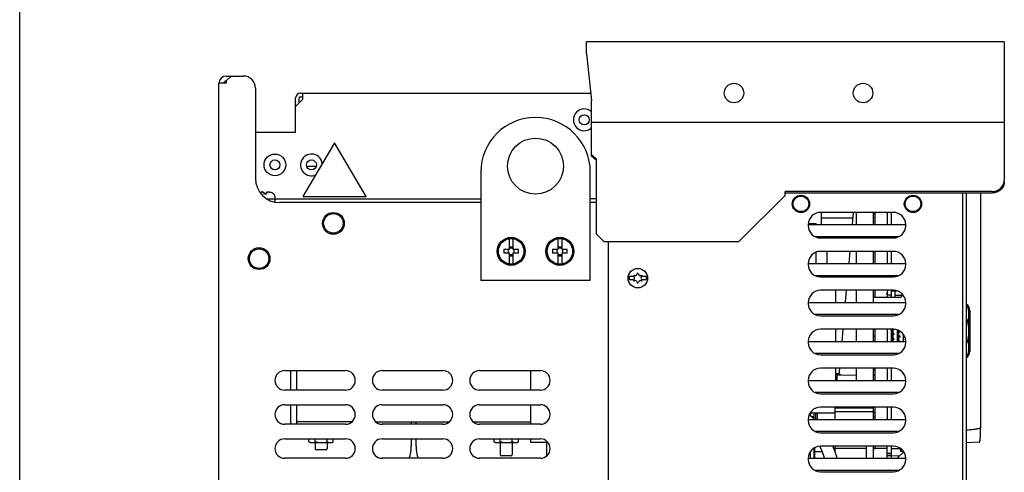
# Model space of a CAD drawing. Header units: millimetres. Extents: x 0 to 1800, y 0 to 1800.
# Tile 9 of 37: x 0 to 404, y 1178 to 1364. Entities that reach past the tile are written whole.
import ezdxf

# ---------------------------------------------------------------- set-up
doc = ezdxf.new("R2010")
doc.units = ezdxf.units.MM
doc.header["$LTSCALE"] = 117.333333
doc.layers.get('0').update_dxf_attribs({"linetype": 'CONTINUOUS'})
doc.layers.add('00_COMPONENTS', color=7, linetype='CONTINUOUS')

msp = doc.modelspace()

# ---------------------------------------------------------------- linework, layer by layer
at = {"color": 7, "linetype": 'CONTINUOUS'}
msp.add_line((0, 0), (0, 1800), dxfattribs=at)
msp.add_line((0, 0), (0, 1800), dxfattribs=at)
at = {"layer": '00_COMPONENTS', "color": 7, "linetype": 'CONTINUOUS'}
for p, q in [((232.81, 1350.22), (232.81, 1355.16)), ((404.31, 1355.16), (232.81, 1355.16)), ((404.31, 1355.16), (404.31, 1298.33)), ((232.81, 1350.22), (234.81, 1331.16)), ((84.81, 1339.16), (86.81, 1341.16)), ((84.81, 1341.16), (91.81, 1341.16)), ((84.81, 1339.16), (84.81, 1338.16)), ((81.81, 600.16), (81.81, 1338.16)), ((84.81, 1338.16), (81.81, 1338.16)), ((96.81, 1336.16), (96.81, 1299.16)), ((114.81, 1330.16), (114.81, 1332.16)), ((115.31, 1332.66), (116.31, 1332.66)), ((234.81, 1308.3), (234.81, 1331.16)), ((404.31, 1322.07), (234.81, 1322.07)), ((129.31, 1313.66), (116.31, 1291.66)), ((142.31, 1291.66), (129.31, 1313.66)), ((234.81, 1308.87), (236.81, 1307.02)), ((236.81, 1306.45), (234.81, 1308.3)), ((236.81, 1276.16), (236.81, 1307.02)), ((117.82, 1304.16), (121.79, 1304.16)), ((98.81, 1293.45), (99.11, 1293.53)), ((99.79, 1293.6), (99.79, 1293.45)), ((100.21, 1293.52), (100.21, 1292.66)), ((101.41, 1292.66), (100.21, 1292.66)), ((101.41, 1292.66), (101.41, 1293.52)), ((101.82, 1293.61), (101.82, 1293.45)), ((102.51, 1293.53), (102.81, 1293.45)), ((104.81, 1291.87), (104.81, 1289.37)), ((116.31, 1291.66), (142.31, 1291.66)), ((295.31, 1273.16), (314.31, 1292.16)), ((314.31, 1292.16), (314.31, 1293.71)), ((399.31, 1293.71), (314.31, 1293.71)), ((314.31, 1293.14), (399.31, 1293.14)), ((394.57, 1293.14), (394.57, 1196.57)), ((189.31, 1289.16), (106.81, 1289.16)), ((236.81, 1289.16), (234.31, 1289.16)), ((329.06, 1285.16), (329.06, 1280.16)), ((329.06, 1282.94), (342.05, 1282.94)), ((342.25, 1285.16), (341.81, 1280.16)), ((343.66, 1280.16), (343.66, 1285.16)), ((350.66, 1280.16), (350.66, 1285.16)), ((351.26, 1284.47), (350.66, 1284.49)), ((351.26, 1282.94), (350.66, 1282.93)), ((356.26, 1285.16), (356.26, 1280.16)), ((357.86, 1285.16), (357.86, 1280.16)), ((323.81, 1280.16), (363.81, 1280.16)), ((323.83, 1280.6), (327.06, 1280.6)), ((327.06, 1280.16), (327.06, 1280.6)), ((350.66, 1281.6), (351.26, 1281.61)), ((201.06, 1269.91), (201.06, 1274.33)), ((202.56, 1274.33), (202.56, 1269.91)), ((221.06, 1269.91), (221.06, 1274.33)), ((222.56, 1274.33), (222.56, 1269.91)), ((236.81, 1276.16), (239.81, 1273.16)), ((360.97, 1275.16), (326.64, 1275.16)), ((201.06, 1269.91), (198.83, 1269.91)), ((201.06, 1271.06), (202.56, 1271.06)), ((204.79, 1269.91), (202.56, 1269.91)), ((221.06, 1269.91), (218.83, 1269.91)), ((221.06, 1271.06), (222.56, 1271.06)), ((224.79, 1269.91), (222.56, 1269.91)), ((239.81, 1273.16), (295.31, 1273.16)), ((201.06, 1268.41), (198.83, 1268.41)), ((201.06, 1263.99), (201.06, 1268.41)), ((201.06, 1267.26), (202.56, 1267.26)), ((202.56, 1268.41), (202.56, 1263.99)), ((204.79, 1268.41), (202.56, 1268.41)), ((221.06, 1268.41), (218.83, 1268.41)), ((221.06, 1263.99), (221.06, 1268.41)), ((221.06, 1267.26), (222.56, 1267.26)), ((222.56, 1268.41), (222.56, 1263.99)), ((224.79, 1268.41), (222.56, 1268.41)), ((327.06, 1264.16), (327.06, 1268.84)), ((331.42, 1269.16), (331.42, 1264.16)), ((340.84, 1269.16), (340.4, 1264.16)), ((343.66, 1264.16), (343.66, 1269.16)), ((350.66, 1264.16), (350.66, 1269.16)), ((356.26, 1269.16), (356.26, 1264.16)), ((357.86, 1269.16), (357.86, 1264.16)), ((323.81, 1264.16), (363.81, 1264.16)), ((252.17, 1258.76), (250.24, 1258.76)), ((250.24, 1257.56), (252.17, 1257.56)), ((257.37, 1258.76), (255.44, 1258.76)), ((255.44, 1257.56), (257.37, 1257.56)), ((360.97, 1259.16), (326.64, 1259.16)), ((335.06, 1248.16), (335.06, 1253.16)), ((339.43, 1253.16), (338.99, 1248.16)), ((343.66, 1248.16), (343.66, 1253.16)), ((350.66, 1248.16), (350.66, 1253.16)), ((361.66, 1250.16), (350.66, 1250.16)), ((356.26, 1251.66), (355.81, 1251.66)), ((356.26, 1253.16), (356.26, 1250.16)), ((357.86, 1251.16), (356.26, 1251.16)), ((357.86, 1253.16), (357.86, 1250.16)), ((359.36, 1251.11), (362.61, 1251.11)), ((362.74, 1251.24), (361.66, 1250.16)), ((323.81, 1248.16), (363.81, 1248.16)), ((389.16, 1247.08), (389.16, 1246.47)), ((360.97, 1243.16), (326.64, 1243.16)), ((389.66, 1244.91), (389.66, 1228.05)), ((390.16, 1244.47), (389.66, 1244.48)), ((390.16, 1244.91), (390.16, 1228.06)), ((335.06, 1232.16), (335.06, 1237.16)), ((338.02, 1237.16), (337.58, 1232.16)), ((343.66, 1232.16), (343.66, 1237.16)), ((350.66, 1232.16), (350.66, 1237.16)), ((350.66, 1234.31), (351.26, 1234.3)), ((356.26, 1237.16), (356.26, 1232.16)), ((357.86, 1237.16), (357.86, 1232.16)), ((358.26, 1236.41), (357.86, 1236.41)), ((358.26, 1235.91), (357.86, 1235.91)), ((358.26, 1234.41), (357.86, 1234.41)), ((358.26, 1233.91), (357.86, 1233.91)), ((358.26, 1232.16), (358.26, 1237.16)), ((358.46, 1232.16), (358.46, 1237.16)), ((358.66, 1232.16), (358.66, 1237.16)), ((358.96, 1236.94), (358.66, 1236.94)), ((358.66, 1235.39), (358.96, 1235.39)), ((358.96, 1234.94), (358.66, 1234.94)), ((358.66, 1233.39), (358.96, 1233.39)), ((358.96, 1237.15), (358.96, 1236.94)), ((358.96, 1235.39), (358.96, 1234.94)), ((358.96, 1233.39), (358.96, 1232.94)), ((360.51, 1232.16), (360.51, 1236.86)), ((360.91, 1236.69), (360.91, 1232.16)), ((360.96, 1236.41), (360.96, 1235.91)), ((360.96, 1236.41), (361.43, 1236.41)), ((361.46, 1235.91), (360.96, 1235.91)), ((360.96, 1234.41), (360.96, 1233.91)), ((360.96, 1234.41), (361.46, 1234.41)), ((361.46, 1233.91), (360.96, 1233.91)), ((361.46, 1236.39), (361.46, 1235.91)), ((361.46, 1234.41), (361.46, 1233.91)), ((362.91, 1232.16), (362.91, 1235.02)), ((323.81, 1232.16), (363.81, 1232.16)), ((358.26, 1232.41), (357.86, 1232.41)), ((358.96, 1232.94), (358.66, 1232.94)), ((360.96, 1232.41), (360.96, 1232.16)), ((360.96, 1232.41), (361.46, 1232.41)), ((361.46, 1232.41), (361.46, 1232.16)), ((360.97, 1227.16), (326.64, 1227.16)), ((389.16, 1226.49), (389.16, 1225.88)), ((390.16, 1228.49), (389.66, 1228.48)), ((335.06, 1216.16), (335.06, 1221.16)), ((336.62, 1221.16), (336.39, 1218.61)), ((343.66, 1216.16), (343.66, 1221.16)), ((350.66, 1216.16), (350.66, 1221.16)), ((356.26, 1221.16), (356.26, 1216.16)), ((357.86, 1221.16), (357.86, 1216.16)), ((108.81, 1220.16), (133.81, 1220.16)), ((111.28, 1212.16), (111.28, 1220.16)), ((113.78, 1212.16), (113.78, 1220.16)), ((148.81, 1220.16), (173.81, 1220.16)), ((188.81, 1220.16), (213.81, 1220.16)), ((209.78, 1220.16), (209.78, 1212.16)), ((335.06, 1218.94), (336.42, 1218.94)), ((337.06, 1218.61), (335.06, 1218.61)), ((335.66, 1217.51), (335.06, 1217.51)), ((343.66, 1218.3), (335.66, 1218.16)), ((335.66, 1216.16), (335.66, 1218.16)), ((337.06, 1218.19), (337.06, 1218.61)), ((350.66, 1220.56), (351.26, 1220.56)), ((350.66, 1218.46), (351.26, 1218.46)), ((350.66, 1218.26), (351.26, 1218.25)), ((323.81, 1216.16), (363.81, 1216.16)), ((335.66, 1216.41), (335.06, 1216.41)), ((133.81, 1212.16), (108.81, 1212.16)), ((173.81, 1212.16), (148.81, 1212.16)), ((213.81, 1212.16), (188.81, 1212.16)), ((360.97, 1211.16), (326.64, 1211.16)), ((108.81, 1206.16), (133.81, 1206.16)), ((111.28, 1198.16), (111.28, 1206.16)), ((113.78, 1198.16), (113.78, 1206.16)), ((148.81, 1206.16), (173.81, 1206.16)), ((188.81, 1206.16), (213.81, 1206.16)), ((209.78, 1206.16), (209.78, 1198.16)), ((334.86, 1200.16), (334.86, 1205.16)), ((334.86, 1204.91), (350.66, 1204.91)), ((350.66, 1200.16), (350.66, 1205.16)), ((356.26, 1205.16), (356.26, 1200.16)), ((357.86, 1205.16), (357.86, 1200.16)), ((325.65, 1200.84), (324.15, 1201.96)), ((324.66, 1202.68), (324.49, 1202.68)), ((324.61, 1202.86), (334.86, 1202.77)), ((324.66, 1201.58), (324.66, 1202.86)), ((326.26, 1201.16), (325.22, 1201.16)), ((326.4, 1200.16), (325.65, 1200.84)), ((326.26, 1200.29), (326.26, 1202.85)), ((326.96, 1200.16), (326.96, 1202.84)), ((327.61, 1200.16), (327.61, 1202.84)), ((334.86, 1203.41), (350.66, 1203.41)), ((350.66, 1203.06), (351.26, 1203.06)), ((350.66, 1202.94), (351.26, 1202.94)), ((351.26, 1201.01), (350.66, 1201.02)), ((133.81, 1198.16), (108.81, 1198.16)), ((136.44, 1199.16), (113.78, 1199.16)), ((146.17, 1199.16), (176.44, 1199.16)), ((173.81, 1198.16), (148.81, 1198.16)), ((160.79, 1199.16), (160.79, 1198.16)), ((162.79, 1198.16), (162.79, 1199.16)), ((186.17, 1199.16), (209.78, 1199.16)), ((213.81, 1198.16), (188.81, 1198.16)), ((323.81, 1200.16), (363.81, 1200.16)), ((360.97, 1195.16), (326.64, 1195.16)), ((394.45, 1192.64), (394.46, 1192.74)), ((394.46, 1192.74), (394.47, 1192.84)), ((394.47, 1192.94), (394.48, 1193.05)), ((394.47, 1192.84), (394.47, 1192.94)), ((394.48, 1193.16), (394.49, 1193.28)), ((394.48, 1193.05), (394.48, 1193.16)), ((394.49, 1193.28), (394.5, 1193.4)), ((394.5, 1193.52), (394.51, 1193.64)), ((394.5, 1193.4), (394.5, 1193.52)), ((394.51, 1193.76), (394.52, 1193.89)), ((394.51, 1193.64), (394.51, 1193.76)), ((394.52, 1194.03), (394.53, 1194.16)), ((394.52, 1193.89), (394.52, 1194.03)), ((394.53, 1194.3), (394.54, 1194.44)), ((394.53, 1194.16), (394.53, 1194.3)), ((394.54, 1194.73), (394.55, 1194.88)), ((394.54, 1194.58), (394.54, 1194.73)), ((394.54, 1194.44), (394.54, 1194.58)), ((394.55, 1195.18), (394.56, 1195.34)), ((394.55, 1195.03), (394.55, 1195.18)), ((394.55, 1194.88), (394.55, 1195.03)), ((394.56, 1195.81), (394.57, 1195.98)), ((394.56, 1195.65), (394.56, 1195.81)), ((394.56, 1195.49), (394.56, 1195.65)), ((394.56, 1195.34), (394.56, 1195.49)), ((394.57, 1196.31), (394.57, 1196.58)), ((394.57, 1196.14), (394.57, 1196.31)), ((394.57, 1195.98), (394.57, 1196.14)), ((108.81, 1192.16), (133.81, 1192.16)), ((118.78, 1191.05), (118.78, 1192.16)), ((118.78, 1191.05), (118.78, 1191.05)), ((119.27, 1190.66), (128.3, 1190.66)), ((121.28, 1191.05), (121.28, 1192.16)), ((121.28, 1190.66), (121.28, 1188.16)), ((126.28, 1191.05), (126.28, 1192.16)), ((126.28, 1190.66), (126.28, 1188.16)), ((128.78, 1191.05), (128.78, 1192.16)), ((128.78, 1191.05), (128.78, 1191.05)), ((148.81, 1192.16), (173.81, 1192.16)), ((160.79, 1192.16), (160.79, 1189.16)), ((162.79, 1189.16), (162.79, 1192.16)), ((188.81, 1192.16), (213.81, 1192.16)), ((194.78, 1191.05), (194.78, 1192.16)), ((194.78, 1191.05), (194.78, 1191.05)), ((195.27, 1190.66), (204.3, 1190.66)), ((197.28, 1191.05), (197.28, 1192.16)), ((197.28, 1190.66), (197.28, 1185.66)), ((202.28, 1191.05), (202.28, 1192.16)), ((202.28, 1190.66), (202.28, 1185.66)), ((204.78, 1191.05), (204.78, 1192.16)), ((204.78, 1191.05), (204.78, 1191.05)), ((209.78, 1192.16), (209.78, 1190.66)), ((216.92, 1190.66), (209.78, 1190.66)), ((216.28, 1190.66), (216.28, 1185.02)), ((328.45, 1189.14), (329.04, 1187.9)), ((334.46, 1187.84), (333.92, 1189.16)), ((334.86, 1186.68), (334.86, 1189.16)), ((347.66, 1184.16), (347.66, 1189.16)), ((350.66, 1184.16), (350.66, 1189.16)), ((356.26, 1184.16), (356.26, 1189.16)), ((357.86, 1189.16), (357.86, 1186.16)), ((393.93, 1190.77), (388.66, 1190.58)), ((393.93, 1190.77), (393.99, 1190.77)), ((393.99, 1190.77), (394.05, 1190.79)), ((394.05, 1190.79), (394.1, 1190.82)), ((394.1, 1190.82), (394.13, 1190.85)), ((394.13, 1190.85), (394.17, 1190.88)), ((394.17, 1190.88), (394.19, 1190.91)), ((394.19, 1190.91), (394.21, 1190.94)), ((394.21, 1190.94), (394.22, 1190.97)), ((394.22, 1190.97), (394.24, 1190.99)), ((394.24, 1190.99), (394.25, 1191.02)), ((394.25, 1191.02), (394.26, 1191.05)), ((394.26, 1191.05), (394.27, 1191.07)), ((394.27, 1191.1), (394.28, 1191.13)), ((394.27, 1191.07), (394.27, 1191.1)), ((394.28, 1191.13), (394.29, 1191.16)), ((394.29, 1191.16), (394.3, 1191.19)), ((394.3, 1191.23), (394.31, 1191.27)), ((394.3, 1191.19), (394.3, 1191.23)), ((394.31, 1191.27), (394.32, 1191.3)), ((394.32, 1191.3), (394.33, 1191.34)), ((394.33, 1191.39), (394.34, 1191.43)), ((394.33, 1191.34), (394.33, 1191.39)), ((394.34, 1191.43), (394.35, 1191.48)), ((394.35, 1191.53), (394.36, 1191.59)), ((394.35, 1191.48), (394.35, 1191.53)), ((394.36, 1191.59), (394.37, 1191.64)), ((394.37, 1191.7), (394.38, 1191.76)), ((394.37, 1191.64), (394.37, 1191.7)), ((394.38, 1191.76), (394.39, 1191.83)), ((394.39, 1191.89), (394.4, 1191.97)), ((394.39, 1191.83), (394.39, 1191.89)), ((394.4, 1191.97), (394.41, 1192.04)), ((394.41, 1192.12), (394.42, 1192.2)), ((394.41, 1192.04), (394.41, 1192.12)), ((394.42, 1192.2), (394.43, 1192.28)), ((394.43, 1192.36), (394.44, 1192.45)), ((394.43, 1192.28), (394.43, 1192.36)), ((394.44, 1192.45), (394.45, 1192.54)), ((394.45, 1192.54), (394.45, 1192.64)), ((125.78, 1187.66), (121.78, 1187.66)), ((201.78, 1185.16), (197.78, 1185.16)), ((324.66, 1184.16), (324.66, 1186.94)), ((326.26, 1184.16), (326.26, 1188.46)), ((326.26, 1187.16), (326.33, 1187.16)), ((326.26, 1187.11), (326.33, 1187.11)), ((326.26, 1186.96), (326.33, 1186.96)), ((326.26, 1185.16), (326.33, 1185.16)), ((326.33, 1188.5), (326.33, 1187.16)), ((326.33, 1187.16), (326.33, 1187.11)), ((326.33, 1187.11), (326.33, 1186.96)), ((326.33, 1186.96), (326.33, 1185.16)), ((326.33, 1186.94), (329.43, 1186.94)), ((326.33, 1185.14), (326.33, 1184.16)), ((329.04, 1187.9), (329.8, 1186.02)), ((329.8, 1186.02), (330.44, 1184.16)), ((335.22, 1185.63), (334.46, 1187.84)), ((334.77, 1186.94), (334.86, 1186.94)), ((347.66, 1188.16), (334.86, 1188.16)), ((335.64, 1184.16), (335.22, 1185.63)), ((350.66, 1188.16), (351.26, 1188.16)), ((357.86, 1186.16), (356.26, 1186.16)), ((357.86, 1185.21), (356.26, 1185.21)), ((356.74, 1186.14), (357.85, 1186.11)), ((357.86, 1185.21), (357.86, 1184.16)), ((361.18, 1185.03), (357.86, 1185.21)), ((360.31, 1184.16), (363.01, 1186.86)), ((360.72, 1188.16), (362.1, 1187.92)), ((361.79, 1186.89), (361.79, 1187.97)), ((362.99, 1186.89), (361.79, 1186.89)), ((133.81, 1184.16), (108.81, 1184.16)), ((173.81, 1184.16), (148.81, 1184.16)), ((213.81, 1184.16), (188.81, 1184.16)), ((323.81, 1184.16), (363.81, 1184.16)), ((360.97, 1179.16), (326.64, 1179.16))]:
    msp.add_line(p, q, dxfattribs=at)
at = {"layer": '00_COMPONENTS', "color": 3, "linetype": 'CONTINUOUS'}
for p, q in [((113.31, 1318.16), (113.31, 1332.16)), ((116.31, 1331.66), (113.31, 1328.66)), ((115.31, 1334.16), (234.49, 1334.16)), ((116.31, 1331.66), (116.31, 1334.16)), ((96.81, 1318.16), (113.31, 1318.16)), ((189.31, 1301.66), (189.31, 1257.16)), ((234.31, 1257.16), (234.31, 1301.66)), ((101.81, 1290.66), (189.31, 1290.66)), ((236.81, 1290.66), (234.31, 1290.66)), ((387.16, 1293.14), (387.16, 1173.66)), ((388.66, 1293.14), (388.66, 1173.66)), ((358.81, 1285.16), (328.81, 1285.16)), ((323.81, 1280.16), (323.81, 1279.66)), ((363.81, 1279.66), (363.81, 1280.16)), ((328.81, 1274.66), (358.81, 1274.66)), ((241.81, 680.66), (241.81, 1273.16)), ((358.81, 1269.16), (328.81, 1269.16)), ((323.81, 1264.16), (323.81, 1263.66)), ((363.81, 1263.66), (363.81, 1264.16)), ((328.81, 1258.66), (358.81, 1258.66)), ((234.31, 1257.16), (189.31, 1257.16)), ((358.81, 1253.16), (328.81, 1253.16)), ((323.81, 1248.16), (323.81, 1247.66)), ((363.81, 1247.66), (363.81, 1248.16)), ((328.81, 1242.66), (358.81, 1242.66)), ((358.81, 1237.16), (328.81, 1237.16)), ((323.81, 1232.16), (323.81, 1231.66)), ((363.81, 1231.66), (363.81, 1232.16)), ((328.81, 1226.66), (358.81, 1226.66)), ((358.81, 1221.16), (328.81, 1221.16)), ((323.81, 1216.16), (323.81, 1215.66)), ((363.81, 1215.66), (363.81, 1216.16)), ((328.81, 1210.66), (358.81, 1210.66)), ((358.81, 1205.16), (328.81, 1205.16)), ((323.81, 1200.16), (323.81, 1199.66)), ((363.81, 1199.66), (363.81, 1200.16)), ((328.81, 1194.66), (358.81, 1194.66)), ((358.81, 1189.16), (328.81, 1189.16)), ((323.81, 1184.16), (323.81, 1183.66)), ((363.81, 1183.66), (363.81, 1184.16)), ((328.81, 1178.66), (358.81, 1178.66))]:
    msp.add_line(p, q, dxfattribs=at)
at = {"layer": '00_COMPONENTS', "color": 6, "linetype": 'CONTINUOUS'}
for p, q in [((351.26, 1280.16), (351.26, 1285.16)), ((351.26, 1264.16), (351.26, 1269.16)), ((351.26, 1250.16), (351.26, 1253.16)), ((357.86, 1252.99), (360.08, 1252.99)), ((359.36, 1252.99), (359.36, 1250.16)), ((351.26, 1232.16), (351.26, 1237.16)), ((351.26, 1216.16), (351.26, 1221.16)), ((351.26, 1200.16), (351.26, 1205.16)), ((351.26, 1188.16), (351.26, 1189.16)), ((356.26, 1188.16), (351.26, 1188.16)), ((357.86, 1188.16), (361.8, 1188.16)), ((357.86, 1186.16), (357.86, 1185.21))]:
    msp.add_line(p, q, dxfattribs=at)
at = {"layer": '00_COMPONENTS', "color": 7, "linetype": 'CONTINUOUS'}
for centre, radius in [((293.31, 1334.16), 4), ((346.31, 1334.16), 4), ((231.81, 1323.16), 2.05), ((104.81, 1304.66), 2.05), ((119.81, 1304.66), 2.05), ((320.81, 1288.66), 3.2), ((366.81, 1288.66), 3.2), ((128.81, 1280.66), 4.47), ((128.81, 1280.66), 4), ((201.81, 1269.16), 5.75), ((201.81, 1269.16), 5.7), ((201.81, 1269.16), 5.25), ((221.81, 1269.16), 5.75), ((221.81, 1269.16), 5.7), ((221.81, 1269.16), 5.25), ((98.31, 1266.16), 4.47), ((98.31, 1266.16), 4), ((253.81, 1258.16), 4)]:
    msp.add_circle(centre, radius, dxfattribs=at)
at = {"layer": '00_COMPONENTS', "color": 3, "linetype": 'CONTINUOUS'}
for centre, radius in [((211.81, 1304.16), 11.5), ((104.81, 1304.66), 4.47), ((320.81, 1288.66), 3.56), ((366.81, 1288.66), 3.56)]:
    msp.add_circle(centre, radius, dxfattribs=at)
at = {"layer": '00_COMPONENTS', "color": 7, "linetype": 'CONTINUOUS'}
for centre, radius, start, end in [((84.81, 1338.16), 3, 90, 180), ((91.81, 1336.16), 5, 0, 90), ((115.31, 1332.16), 0.5, 90, 180), ((106.81, 1299.16), 10, 180, 270), ((399.99, 1298.34), 4.32, 343.8514, 359.9309), ((100.81, 1287.26), 6.5, 107.9202, 109.4091), ((100.31, 1289.11), 4.58, 104.5462, 105.1779), ((99.77, 1293.61), 0.0157, 0.2864, 6.0899), ((101.84, 1293.61), 0.0157, 173.8707, 179.8982), ((101.31, 1289.1), 4.58, 74.822, 75.453), ((100.81, 1287.26), 6.5, 56.9443, 72.0798), ((103.81, 1291.87), 1, 0, 56.9443), ((201.81, 1269.16), 5.22, 81.7413, 98.2587), ((221.81, 1269.16), 5.22, 81.7413, 98.2587), ((212.69, 1269.16), 13.88, 176.9033, 183.0967), ((190.92, 1269.16), 13.88, 356.9033, 3.0967), ((232.69, 1269.16), 13.88, 176.9033, 183.0967), ((210.92, 1269.16), 13.88, 356.9033, 3.0967), ((201.81, 1269.16), 5.22, 261.7413, 278.2587), ((221.81, 1269.16), 5.22, 261.7413, 278.2587), ((253.81, 1258.16), 3.61, 170.4403, 189.5597), ((252.33, 1259.01), 0.3, 60, 240), ((252.33, 1257.31), 0.3, 120, 300), ((251.84, 1258.16), 0.681, 300, 60), ((252.83, 1259.86), 0.681, 240, 360), ((253.81, 1259.86), 0.3, 0, 180), ((254.79, 1259.86), 0.681, 180, 300), ((255.77, 1258.16), 0.681, 120, 240), ((255.28, 1259.01), 0.3, 300, 120), ((255.28, 1257.31), 0.3, 240, 60), ((253.81, 1258.16), 3.61, 350.4403, 9.5597), ((252.83, 1256.46), 0.681, 0, 120), ((253.81, 1256.46), 0.3, 180, 360), ((254.79, 1256.46), 0.681, 60, 180), ((387.16, 1244.91), 3, 0, 59.9902), ((386.96, 1244.91), 2.7, 0, 50.9724), ((387.16, 1247.08), 2, 0, 1.8186), ((387.16, 1228.06), 3, 300.0098, 360), ((386.96, 1228.05), 2.7, 309.0277, 360), ((387.16, 1225.88), 2, 358.1816, 360), ((108.81, 1216.16), 4, 90, 270), ((133.81, 1216.16), 4, 270, 90), ((148.81, 1216.16), 4, 90, 270), ((173.81, 1216.16), 4, 270, 90), ((188.81, 1216.16), 4, 90, 270), ((213.81, 1216.16), 4, 270, 90), ((108.81, 1202.16), 4, 90, 270), ((133.81, 1202.16), 4, 270, 90), ((148.81, 1202.16), 4, 90, 270), ((173.81, 1202.16), 4, 270, 90), ((188.81, 1202.16), 4, 90, 270), ((213.81, 1202.16), 4, 270, 90), ((108.81, 1188.16), 4, 90, 270), ((119.37, 1191.29), 0.637, 201.7598, 260.2384), ((128.19, 1191.29), 0.637, 279.7616, 338.2402), ((128.23, 1191.27), 0.59, 331.3485, 333.816), ((128.23, 1191.27), 0.595, 333.8132, 334.5368), ((128.22, 1191.28), 0.601, 334.5425, 338.1928), ((128.22, 1191.28), 0.607, 338.1879, 338.3376), ((133.81, 1188.16), 4, 270, 90), ((148.81, 1188.16), 4, 90, 270), ((145.79, 1189.16), 15, 340.5192, 360), ((177.79, 1189.16), 15, 180, 199.4808), ((173.81, 1188.16), 4, 270, 90), ((188.81, 1188.16), 4, 90, 270), ((195.37, 1191.29), 0.637, 201.7598, 260.2384), ((204.19, 1191.29), 0.637, 279.7616, 338.2402), ((204.23, 1191.27), 0.59, 331.3485, 333.816), ((204.23, 1191.27), 0.595, 333.8132, 334.5368), ((204.22, 1191.28), 0.601, 334.5425, 338.1928), ((204.22, 1191.28), 0.607, 338.1879, 338.3376), ((213.81, 1188.16), 4, 270, 90), ((121.78, 1188.16), 0.5, 180, 270), ((125.78, 1188.16), 0.5, 270, 360), ((197.78, 1185.66), 0.5, 180, 270), ((201.78, 1185.66), 0.5, 270, 360)]:
    msp.add_arc(centre, radius, start, end, dxfattribs=at)
at = {"layer": '00_COMPONENTS', "color": 3, "linetype": 'CONTINUOUS'}
for centre, radius, start, end in [((84.81, 1338.16), 1, 96.0209, 180), ((115.31, 1332.16), 2, 90, 180), ((231.81, 1323.16), 4.47, 47.8477, 312.1523), ((211.81, 1301.66), 22.5, 0, 180), ((112.81, 1318.66), 0.5, 280.4837, 360), ((119.81, 1304.66), 4.47, 5.7757, 293.0601), ((328.81, 1280.16), 5, 90, 180), ((358.81, 1280.16), 5, 0, 90), ((328.81, 1279.66), 5, 180, 270), ((358.81, 1279.66), 5, 270, 360), ((328.81, 1264.16), 5, 90, 180), ((358.81, 1264.16), 5, 0, 90), ((328.81, 1263.66), 5, 180, 270), ((358.81, 1263.66), 5, 270, 360), ((328.81, 1248.16), 5, 90, 180), ((358.81, 1248.16), 5, 0, 90), ((328.81, 1247.66), 5, 180, 270), ((358.81, 1247.66), 5, 270, 360), ((328.81, 1232.16), 5, 90, 180), ((358.81, 1232.16), 5, 0, 90), ((328.81, 1231.66), 5, 180, 270), ((358.81, 1231.66), 5, 270, 360), ((328.81, 1216.16), 5, 90, 180), ((358.81, 1216.16), 5, 0, 90), ((328.81, 1215.66), 5, 180, 270), ((358.81, 1215.66), 5, 270, 360), ((328.81, 1200.16), 5, 90, 180), ((358.81, 1200.16), 5, 0, 90), ((328.81, 1199.66), 5, 180, 270), ((358.81, 1199.66), 5, 270, 360), ((328.81, 1184.16), 5, 90, 180), ((358.81, 1184.16), 5, 0, 90), ((328.81, 1183.66), 5, 180, 270), ((358.81, 1183.66), 5, 270, 360)]:
    msp.add_arc(centre, radius, start, end, dxfattribs=at)
at = {"layer": '00_COMPONENTS', "color": 7, "linetype": 'CONTINUOUS'}
for points, knots in [([(404.31, 1297.76), (404.31, 1297.16), (404.04, 1295.92), (402.91, 1294.39), (401.25, 1293.37), (399.96, 1293.14), (399.31, 1293.14)], [0, 0, 0, 0, 0.240832, 0.487109, 0.740933, 1, 1, 1, 1]), ([(399.31, 1293.71), (400.37, 1293.71), (402.51, 1294.34), (403.85, 1296.16), (404.14, 1297.14)], [0, 0, 0, 0, 0.511407, 1, 1, 1, 1]), ([(99.16, 1293.54), (99.23, 1293.56), (99.35, 1293.59), (99.5, 1293.62), (99.59, 1293.63), (99.67, 1293.63), (99.72, 1293.63), (99.76, 1293.63), (99.78, 1293.62), (99.79, 1293.61), (99.79, 1293.61)], [0, 0, 0, 0, 0.378452, 0.548197, 0.696654, 0.818355, 0.909203, 0.942473, 0.967863, 1, 1, 1, 1]), ([(99.7, 1293.53), (99.69, 1293.52), (99.67, 1293.51), (99.66, 1293.49), (99.66, 1293.49)], [0, 0, 0, 0, 0.621562, 1, 1, 1, 1]), ([(99.66, 1293.49), (99.66, 1293.47), (99.69, 1293.46), (99.74, 1293.45), (99.77, 1293.45), (99.79, 1293.45)], [0, 0, 0, 0, 0.312484, 0.610937, 1, 1, 1, 1]), ([(99.79, 1293.61), (99.79, 1293.6), (99.78, 1293.59), (99.75, 1293.56), (99.72, 1293.54), (99.7, 1293.53)], [0, 0, 0, 0, 0.134946, 0.341684, 1, 1, 1, 1]), ([(99.79, 1293.45), (99.86, 1293.44), (99.98, 1293.46), (100.12, 1293.49), (100.18, 1293.51), (100.21, 1293.52)], [0, 0, 0, 0, 0.537506, 0.796506, 1, 1, 1, 1]), ([(101.41, 1293.52), (101.43, 1293.51), (101.5, 1293.49), (101.63, 1293.46), (101.75, 1293.44), (101.82, 1293.45)], [0, 0, 0, 0, 0.203495, 0.462495, 1, 1, 1, 1]), ([(101.92, 1293.53), (101.89, 1293.54), (101.86, 1293.56), (101.83, 1293.59), (101.82, 1293.6), (101.82, 1293.61)], [0, 0, 0, 0, 0.658106, 0.864917, 1, 1, 1, 1]), ([(101.82, 1293.61), (101.83, 1293.61), (101.84, 1293.62), (101.86, 1293.63), (101.89, 1293.63), (101.94, 1293.63), (102.02, 1293.63), (102.11, 1293.62), (102.26, 1293.59), (102.38, 1293.56), (102.46, 1293.54)], [0, 0, 0, 0, 0.032144, 0.057541, 0.090815, 0.181673, 0.30338, 0.451841, 0.621586, 1, 1, 1, 1]), ([(101.82, 1293.45), (101.84, 1293.45), (101.88, 1293.45), (101.92, 1293.46), (101.96, 1293.47), (101.96, 1293.49)], [0, 0, 0, 0, 0.389068, 0.687521, 1, 1, 1, 1]), ([(101.96, 1293.49), (101.96, 1293.49), (101.94, 1293.51), (101.93, 1293.52), (101.92, 1293.53)], [0, 0, 0, 0, 0.37844, 1, 1, 1, 1]), ([(200.47, 1269.91), (200.48, 1269.85), (200.54, 1269.61), (200.58, 1269.35), (200.58, 1269.16)], [0, 0, 0, 0, 0.2435, 1, 1, 1, 1]), ([(202.56, 1270.5), (202.31, 1270.44), (201.81, 1270.34), (201.3, 1270.44), (201.06, 1270.5)], [0, 0, 0, 0, 0.5, 1, 1, 1, 1]), ([(203.04, 1269.16), (203.04, 1269.23), (203.05, 1269.48), (203.1, 1269.73), (203.15, 1269.91)], [0, 0, 0, 0, 0.256555, 1, 1, 1, 1]), ([(220.47, 1269.91), (220.48, 1269.85), (220.54, 1269.61), (220.58, 1269.35), (220.58, 1269.16)], [0, 0, 0, 0, 0.2435, 1, 1, 1, 1]), ([(222.56, 1270.5), (222.31, 1270.44), (221.81, 1270.34), (221.3, 1270.44), (221.06, 1270.5)], [0, 0, 0, 0, 0.5, 1, 1, 1, 1]), ([(223.04, 1269.16), (223.04, 1269.23), (223.05, 1269.48), (223.1, 1269.73), (223.15, 1269.91)], [0, 0, 0, 0, 0.256555, 1, 1, 1, 1]), ([(200.58, 1269.16), (200.58, 1269.1), (200.57, 1268.84), (200.51, 1268.59), (200.47, 1268.41)], [0, 0, 0, 0, 0.256555, 1, 1, 1, 1]), ([(201.06, 1267.82), (201.3, 1267.88), (201.81, 1267.98), (202.31, 1267.88), (202.56, 1267.82)], [0, 0, 0, 0, 0.5, 1, 1, 1, 1]), ([(203.15, 1268.41), (203.13, 1268.47), (203.07, 1268.72), (203.04, 1268.97), (203.04, 1269.16)], [0, 0, 0, 0, 0.2435, 1, 1, 1, 1]), ([(220.58, 1269.16), (220.58, 1269.1), (220.57, 1268.84), (220.51, 1268.59), (220.47, 1268.41)], [0, 0, 0, 0, 0.256555, 1, 1, 1, 1]), ([(221.06, 1267.82), (221.3, 1267.88), (221.81, 1267.98), (222.31, 1267.88), (222.56, 1267.82)], [0, 0, 0, 0, 0.5, 1, 1, 1, 1]), ([(223.15, 1268.41), (223.13, 1268.47), (223.07, 1268.72), (223.04, 1268.97), (223.04, 1269.16)], [0, 0, 0, 0, 0.2435, 1, 1, 1, 1]), ([(388.66, 1241.91), (388.83, 1241.48), (389.42, 1239.73), (389.66, 1237.86), (389.66, 1236.48)], [0, 0, 0, 0, 0.250506, 1, 1, 1, 1]), ([(389.66, 1236.48), (389.66, 1236.02), (389.58, 1234.18), (389.17, 1232.34), (388.66, 1231.06)], [0, 0, 0, 0, 0.250582, 1, 1, 1, 1]), ([(394.27, 1196.57), (394.06, 1196.46), (393.6, 1196.32), (392.67, 1196.12), (391.5, 1195.95), (390.08, 1195.81), (389.13, 1195.75), (388.66, 1195.72)], [0, 0, 0, 0, 0.124864, 0.249886, 0.499919, 0.749966, 1, 1, 1, 1]), ([(394.27, 1196.57), (394.31, 1196.57), (394.38, 1196.57), (394.48, 1196.57), (394.52, 1196.58), (394.57, 1196.57), (394.57, 1196.57)], [0, 0, 0, 0, 0.382482, 0.707438, 0.923501, 1, 1, 1, 1]), ([(119.39, 1190.66), (119.34, 1190.67), (119.22, 1190.68), (119.06, 1190.74), (118.89, 1190.86), (118.81, 1190.98), (118.78, 1191.05)], [0, 0, 0, 0, 0.217273, 0.442238, 0.690655, 1, 1, 1, 1]), ([(120.67, 1190.66), (120.73, 1190.67), (120.84, 1190.68), (121.01, 1190.74), (121.17, 1190.86), (121.25, 1190.98), (121.28, 1191.05)], [0, 0, 0, 0, 0.217182, 0.44207, 0.690474, 1, 1, 1, 1]), ([(122.5, 1190.66), (122.28, 1190.67), (121.95, 1190.7), (121.54, 1190.84), (121.35, 1190.97), (121.28, 1191.05)], [0, 0, 0, 0, 0.500773, 0.751111, 1, 1, 1, 1]), ([(125.06, 1190.66), (125.28, 1190.67), (125.61, 1190.7), (126.03, 1190.84), (126.21, 1190.97), (126.28, 1191.05)], [0, 0, 0, 0, 0.500773, 0.751111, 1, 1, 1, 1]), ([(126.89, 1190.66), (126.84, 1190.67), (126.72, 1190.68), (126.56, 1190.74), (126.39, 1190.86), (126.31, 1190.98), (126.28, 1191.05)], [0, 0, 0, 0, 0.217219, 0.442134, 0.690538, 1, 1, 1, 1]), ([(128.31, 1190.68), (128.39, 1190.7), (128.51, 1190.74), (128.66, 1190.86), (128.72, 1190.94), (128.75, 1190.99)], [0, 0, 0, 0, 0.450378, 0.703297, 1, 1, 1, 1]), ([(195.39, 1190.66), (195.34, 1190.67), (195.22, 1190.68), (195.06, 1190.74), (194.89, 1190.86), (194.81, 1190.98), (194.78, 1191.05)], [0, 0, 0, 0, 0.217273, 0.442238, 0.690655, 1, 1, 1, 1]), ([(196.67, 1190.66), (196.73, 1190.67), (196.84, 1190.68), (197.01, 1190.74), (197.17, 1190.86), (197.25, 1190.98), (197.28, 1191.05)], [0, 0, 0, 0, 0.217182, 0.44207, 0.690474, 1, 1, 1, 1]), ([(198.5, 1190.66), (198.28, 1190.67), (197.95, 1190.7), (197.54, 1190.84), (197.35, 1190.97), (197.28, 1191.05)], [0, 0, 0, 0, 0.500773, 0.751111, 1, 1, 1, 1]), ([(201.06, 1190.66), (201.28, 1190.67), (201.61, 1190.7), (202.03, 1190.84), (202.21, 1190.97), (202.28, 1191.05)], [0, 0, 0, 0, 0.500773, 0.751111, 1, 1, 1, 1]), ([(202.89, 1190.66), (202.84, 1190.67), (202.72, 1190.68), (202.56, 1190.74), (202.39, 1190.86), (202.31, 1190.98), (202.28, 1191.05)], [0, 0, 0, 0, 0.217219, 0.442134, 0.690538, 1, 1, 1, 1]), ([(204.31, 1190.68), (204.39, 1190.7), (204.51, 1190.74), (204.66, 1190.86), (204.72, 1190.94), (204.75, 1190.99)], [0, 0, 0, 0, 0.450378, 0.703297, 1, 1, 1, 1])]:
    msp.add_open_spline(points, degree=3, knots=knots, dxfattribs=at)
for points in [[(128.17, 1190.66), (128.22, 1190.67), (128.26, 1190.67), (128.31, 1190.68)], [(204.17, 1190.66), (204.22, 1190.67), (204.26, 1190.67), (204.31, 1190.68)]]:
    msp.add_open_spline(points, degree=3, dxfattribs=at)

doc.saveas('drawing.dxf')
